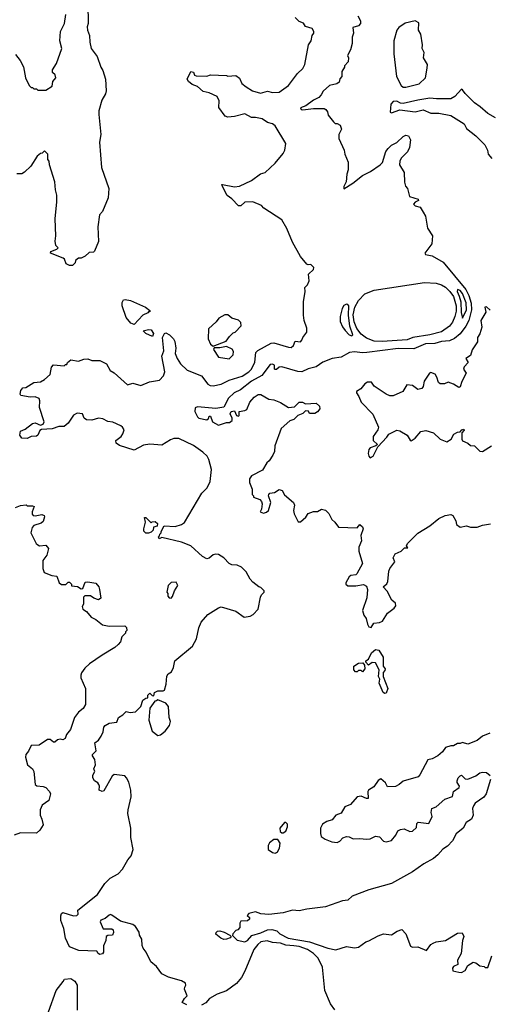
# Model space of a CAD drawing. Extents: x 2239805 to 2396427, y 665731 to 772158.
# Tile 10 of 256: x 2276228 to 2279779, y 673441 to 680905. Entities that reach past the tile are written whole.
import ezdxf

# ---------------------------------------------------------------- set-up
doc = ezdxf.new("R2010")
doc.units = 0

msp = doc.modelspace()

# ---------------------------------------------------------------- linework, layer by layer
at = {"layer": '0CON05XD'}
for points in [[(2276743.8, 681025), (2276746, 680875), (2276739.3, 680850.7), (2276741.2, 680825), (2276756.2, 680785), (2276758.8, 680735), (2276770, 680685), (2276816, 680625), (2276843.8, 680545), (2276858.8, 680518.8), (2276877.5, 680455), (2276883.8, 680365), (2276877.7, 680342.3), (2276850, 680295), (2276827, 680213), (2276826.7, 680185), (2276842.5, 680035), (2276833.3, 679975), (2276846.7, 679785), (2276902.5, 679625), (2276897.5, 679555), (2276855, 679450), (2276832.5, 679425), (2276820, 679335), (2276826.1, 679223.9), (2276795, 679150), (2276787, 679143), (2276755, 679140), (2276725, 679112.5), (2276695, 679097.5), (2276673, 679097), (2276651.7, 679078.3), (2276648.3, 679061.7), (2276628.3, 679041.7), (2276605, 679040), (2276580, 679055), (2276568.3, 679088.3), (2276557, 679097), (2276462.5, 679135), (2276465, 679147.5), (2276510, 679165), (2276520, 679175), (2276503, 679193), (2276497.5, 679225), (2276502.5, 679265), (2276497.5, 679395), (2276510, 679525), (2276510, 679575), (2276500, 679615), (2276493.3, 679675), (2276453.3, 679805), (2276451.7, 679831.7), (2276440, 679845), (2276440, 679885), (2276415, 679910), (2276398.3, 679891.7), (2276385, 679890), (2276360.7, 679869.3), (2276312.5, 679795), (2276265, 679747.5), (2276243, 679737), (2276207, 679737)], [(2276195, 680640), (2276232.5, 680595), (2276257, 680547), (2276272.5, 680465), (2276300, 680405), (2276315, 680390), (2276325, 680390), (2276335, 680380), (2276355, 680380), (2276365, 680370), (2276425, 680370), (2276475, 680400), (2276480, 680435), (2276502.5, 680465), (2276495.8, 680485.8), (2276476.7, 680505), (2276476.7, 680525), (2276507.7, 680572.3), (2276546, 680685), (2276531.2, 680745), (2276537.5, 680815), (2276566.7, 680875), (2276577, 680943)], [(2278790, 680935), (2278810, 680895), (2278810, 680875), (2278795, 680857.5), (2278752.5, 680845), (2278756.7, 680803.3), (2278748.3, 680771.7), (2278746.4, 680723.6), (2278734.1, 680675.9), (2278713, 680633), (2278720, 680615), (2278717.5, 680585), (2278690, 680555), (2278690, 680545), (2278668.3, 680511.7), (2278670, 680475), (2278653, 680457), (2278648.3, 680431.7), (2278631.7, 680418.3), (2278575, 680406.7), (2278527.3, 680362.7), (2278513.8, 680335), (2278494.3, 680315.7), (2278454.5, 680295.5), (2278397.5, 680252.5), (2278355, 680236.7), (2278360, 680225), (2278375, 680221.2), (2278455, 680232), (2278535, 680232.5), (2278547.5, 680225), (2278560, 680205), (2278565, 680180), (2278605, 680130), (2278618.3, 680118.3), (2278635, 680117.5), (2278657.5, 680105), (2278666.7, 680075), (2278647.5, 680035), (2278647.5, 680005), (2278687.5, 679915), (2278692.5, 679885), (2278717.5, 679825), (2278716.4, 679766.4), (2278706.4, 679733.6), (2278703.3, 679675), (2278685, 679640), (2278685, 679622.5), (2278753.6, 679666.4), (2278825, 679722.5), (2278887, 679753), (2278960, 679805), (2278977, 679823), (2279002.5, 679905), (2279020.7, 679929.3), (2279045, 679952.5), (2279085, 679972.5), (2279135, 680020), (2279155, 680028.8), (2279173.8, 680023.8), (2279190, 679995), (2279182.5, 679935), (2279166.1, 679903.9), (2279120, 679855), (2279108.3, 679831.7), (2279107.5, 679805), (2279142.5, 679745), (2279143.6, 679673.6), (2279153, 679643), (2279167.5, 679625), (2279182.5, 679565), (2279247.5, 679545), (2279250, 679535), (2279225, 679522.5), (2279212.5, 679505), (2279225, 679493.3), (2279263, 679483), (2279286.7, 679446.7), (2279302.5, 679415), (2279317.5, 679325), (2279357.5, 679265), (2279352.5, 679205), (2279297.5, 679135), (2279304.1, 679124.1), (2279355, 679113.8), (2279436.4, 679066.4), (2279608.7, 678858.7), (2279632.6, 678812.6), (2279650, 678755), (2279651.3, 678705), (2279631.9, 678625), (2279609.4, 678580.6), (2279565.9, 678524.1), (2279522.5, 678487.5), (2279485, 678470.7), (2279425, 678464.7), (2279375, 678451.1), (2279303.1, 678446.9), (2279215, 678410), (2279095, 678412.5), (2278857.9, 678382.1), (2278825, 678378), (2278765, 678386.7), (2278728.3, 678381.7), (2278665, 678347.5), (2278595, 678336.2), (2278525, 678308.1), (2278475, 678271.9), (2278415, 678258.5), (2278365.8, 678234.2), (2278335, 678238), (2278215, 678273.8), (2278195, 678270), (2278175, 678252.5), (2278165, 678252.5), (2278160, 678255), (2278160, 678285), (2278145, 678293.3), (2278125, 678290), (2278063.5, 678206.5), (2277985.7, 678165), (2277901.8, 678098.2), (2277853, 678077), (2277811.2, 678035), (2277775, 677967.5), (2277715, 677956.7), (2277575, 677970), (2277557, 677963), (2277556.2, 677935), (2277574.2, 677895), (2277585, 677884.2), (2277645, 677872.5), (2277658, 677882), (2277665, 677900), (2277675, 677900), (2277689.2, 677855), (2277735, 677831.8), (2277795, 677852.2)], [(2277454, 676944), (2277305, 676980), (2277285, 676970), (2277280, 676985), (2277288.3, 676991.7), (2277290, 677005), (2277300, 677015), (2277300, 677025), (2277323, 677067), (2277405, 677062), (2277455, 677076.7), (2277475.9, 677094.1), (2277607.5, 677315), (2277647.5, 677355), (2277672.5, 677405), (2277682.5, 677495), (2277661.7, 677571.7), (2277647.5, 677595), (2277616.1, 677626.1), (2277545, 677676.7), (2277435, 677730), (2277395, 677728.8), (2277370.5, 677719.5), (2277305, 677680), (2277215, 677687.5), (2277165, 677678.8), (2277095, 677642.5), (2276985, 677677.5), (2276960, 677695), (2276957.5, 677715), (2276997.5, 677745), (2277010, 677765), (2277020, 677795), (2277007.5, 677815), (2276995, 677826.2), (2276935, 677853.8), (2276895, 677858.8), (2276858.8, 677878.8), (2276825, 677883.8), (2276775, 677869.2), (2276735, 677871.2), (2276716.7, 677885), (2276705, 677917.5), (2276663, 677923), (2276635, 677906.7), (2276596.2, 677845), (2276565, 677820), (2276525, 677821.2), (2276475, 677803.8), (2276393, 677797), (2276380.7, 677789.3), (2276366.2, 677755), (2276355, 677746.7), (2276315, 677743.8), (2276285, 677730), (2276245, 677732), (2276228.8, 677755), (2276233.6, 677786.4), (2276268.8, 677801.2), (2276325, 677844), (2276345, 677847.5), (2276385, 677830), (2276405, 677837.5), (2276413.3, 677855), (2276376.7, 677965), (2276381.2, 678015), (2276374.2, 678034.2), (2276345, 678045.8), (2276307.5, 678042.5), (2276237.5, 678055), (2276232.5, 678065), (2276237, 678093), (2276252.5, 678115), (2276275, 678117.5), (2276335, 678154), (2276385, 678160), (2276415, 678176), (2276458, 678215), (2276469.5, 678270.5), (2276485, 678287.5), (2276565, 678280), (2276575, 678290), (2276585, 678290), (2276590, 678305), (2276615, 678326.2), (2276674.1, 678315.9), (2276715, 678332), (2276743.9, 678333.9), (2276775, 678320), (2276835, 678320), (2276885.6, 678295.6), (2276913.8, 678245), (2276945, 678228.8), (2277045, 678137.5), (2277085, 678148), (2277145, 678131.9), (2277211.1, 678158.9), (2277287.7, 678172.3), (2277318.8, 678205), (2277328.8, 678235), (2277305.6, 678355), (2277320.8, 678395), (2277310.5, 678495), (2277325, 678526.7), (2277335, 678531.2), (2277363.3, 678515), (2277392.5, 678485), (2277402.5, 678465), (2277411.2, 678415), (2277406.7, 678375), (2277421.2, 678335), (2277446.2, 678295), (2277498.1, 678248.1), (2277605, 678204.4), (2277655, 678142.5), (2277671.3, 678131.3), (2277695, 678130), (2277755, 678142.9), (2277815, 678171.9), (2277915, 678202.7), (2277965, 678234.4), (2277984.5, 678255.5), (2278011.1, 678308.9), (2278018.5, 678381.5), (2278033.1, 678396.9), (2278135, 678451.4), (2278155, 678455.7), (2278265, 678421.1), (2278285, 678420.6), (2278304, 678435), (2278315, 678467.5), (2278355, 678462.5), (2278366.7, 678475), (2278373.9, 678496.1), (2278403, 678537), (2278403.3, 678565), (2278383.8, 678625), (2278378.8, 678665), (2278380, 678765), (2278392.5, 678845), (2278390, 678875), (2278410, 678895), (2278422.5, 678925), (2278417.5, 678975), (2278455, 679010), (2278457.5, 679025), (2278435, 679050), (2278415, 679047.5), (2278405, 679052.5), (2278355, 679110), (2278295, 679217.5), (2278251.7, 679321.7), (2278215, 679387.5), (2278077.5, 679475), (2278060, 679495), (2277995, 679523.3), (2277935, 679522.5), (2277905, 679492.5), (2277885, 679493.8), (2277835.9, 679545.9), (2277800.8, 679570.8), (2277762.5, 679645), (2277760, 679655), (2277765, 679656.2), (2277855, 679638.8), (2277895, 679643.8), (2277985, 679686.7), (2278052.5, 679735), (2278087.5, 679745), (2278165, 679818), (2278225, 679891.2), (2278237.1, 679915), (2278244.2, 679965), (2278165, 680100), (2278145, 680115.8), (2278105, 680126), (2278065, 680152), (2278015, 680164.2), (2277984.4, 680164.4), (2277935, 680190), (2277855, 680170), (2277805, 680166.7), (2277785, 680172.5), (2277738.3, 680238.3), (2277740.7, 680290.7), (2277725, 680322.5), (2277665, 680350), (2277619.3, 680359.3), (2277575, 680397.5), (2277535, 680412.5), (2277507, 680437), (2277497.5, 680455), (2277525, 680512.5), (2277545, 680507.5), (2277553.3, 680483.3), (2277565, 680480), (2277645, 680477.5), (2277675, 680486.7), (2277795, 680482.5), (2277805, 680477.5), (2277865, 680482.5), (2277895, 680462.5), (2277910.9, 680420.9), (2277943.3, 680395), (2277992.5, 680365), (2278053.6, 680346.4), (2278105, 680363.8), (2278145, 680351.9), (2278195, 680355.7), (2278264.2, 680405.8), (2278333.2, 680496.8), (2278373.8, 680535), (2278388, 680565), (2278416.1, 680713.9), (2278436.7, 680745), (2278443.3, 680785), (2278457, 680803), (2278457.5, 680815), (2278445, 680837.5), (2278393, 680853), (2278379.3, 680879.3), (2278345, 680890), (2278315, 680920)], [(2279155, 680394.2), (2279255, 680417.5), (2279303.3, 680465), (2279317, 680537), (2279317.5, 680565), (2279287.5, 680615), (2279292.5, 680655), (2279277.5, 680685), (2279280, 680715), (2279267.5, 680795), (2279250, 680825), (2279251.7, 680881.7), (2279225, 680896.7), (2279150.5, 680879.5), (2279102.5, 680845), (2279086.7, 680825), (2279063.8, 680745), (2279064.2, 680645), (2279083.8, 680475), (2279118.8, 680405), (2279135, 680394.2), (2279155, 680394.2)], [(2279835, 680161.1), (2279775, 680192.9), (2279717.5, 680245), (2279675, 680274.4), (2279603.8, 680345), (2279585, 680372.5), (2279575, 680376.7), (2279525, 680322), (2279495, 680305.8), (2279386.6, 680303.4), (2279335, 680310), (2279245.7, 680295.7), (2279135, 680269.4), (2279115, 680272), (2279085, 680287.5), (2279057.5, 680285), (2279041.2, 680265), (2279035, 680202.5), (2279045, 680197.5), (2279108.3, 680221.7), (2279225, 680206.9), (2279285, 680220.8), (2279345, 680196.7), (2279405, 680196.2), (2279495, 680178.2), (2279596, 680115), (2279615, 680080), (2279683.8, 680025), (2279753.3, 679955), (2279773.3, 679915), (2279777.5, 679885), (2279805, 679852.5)], [(2278975, 678463.9), (2278915, 678467.5), (2278855, 678490.8), (2278815, 678520.8), (2278782.7, 678562.7), (2278761.7, 678615), (2278756.3, 678666.3), (2278768.3, 678725), (2278795, 678776.9), (2278844.8, 678825.2), (2278914.7, 678855.3), (2279295, 678912), (2279385, 678907.9), (2279425, 678894.2), (2279455, 678875.8), (2279487.9, 678845), (2279515, 678805.4), (2279535.9, 678735), (2279535.2, 678695), (2279526, 678654), (2279507.3, 678612.7), (2279485, 678582.5), (2279425, 678538), (2279335, 678514.6), (2279206.7, 678495), (2279165, 678478.1), (2278975, 678463.9)], [(2279585, 678642.5), (2279614.5, 678705), (2279612.8, 678757.2), (2279585, 678828.6), (2279565, 678852.9), (2279545, 678860), (2279543.5, 678845), (2279559.8, 678809.8), (2279570.3, 678765), (2279574.7, 678684.7), (2279585, 678642.5)], [(2277095, 678593.8), (2277070, 678605), (2277035, 678646.7), (2277003.3, 678735), (2277005, 678760), (2277015, 678780), (2277026.7, 678783.3), (2277066.7, 678775), (2277182.5, 678725), (2277215, 678700), (2277215, 678690), (2277205, 678690), (2277198.3, 678681.7), (2277160, 678665), (2277095, 678593.8)], [(2278745, 678507.5), (2278752.5, 678515), (2278731.2, 678581.2), (2278718.8, 678665), (2278722, 678735), (2278716, 678746), (2278705, 678748.8), (2278685, 678738), (2278671.1, 678715), (2278655.6, 678655), (2278657.6, 678617.6), (2278675, 678576.2), (2278695, 678547.5), (2278725, 678516), (2278745, 678507.5)], [(2279793, 678703), (2279765, 678727.5), (2279754.1, 678725.9), (2279761.7, 678688.3), (2279722, 678625), (2279730, 678575), (2279716.4, 678523.6), (2279697.5, 678495), (2279696.4, 678463.6), (2279658.3, 678401.7), (2279645, 678360), (2279610, 678335), (2279627.5, 678305), (2279597, 678273), (2279592.5, 678255), (2279612.5, 678225), (2279578.3, 678161.7), (2279565, 678122.5), (2279555, 678117.5), (2279515, 678142.5), (2279475, 678157.5), (2279446.4, 678143.6), (2279415, 678143.8), (2279401.2, 678155), (2279390, 678195), (2279376.4, 678216.4), (2279345, 678230), (2279333.3, 678225), (2279292.5, 678165), (2279286.7, 678125), (2279275, 678110), (2279245, 678102.5), (2279205, 678132.5), (2279163, 678137), (2279132.5, 678085), (2279057.3, 678052.7), (2279033.9, 678053.9), (2279006.2, 678065), (2278915, 678127.5), (2278895, 678156), (2278865, 678158), (2278842.5, 678145), (2278813, 678107), (2278780, 678085), (2278780, 678075), (2278798.3, 678048.3), (2278816.2, 678005), (2278903.8, 677913.8), (2278946, 677815), (2278942, 677795), (2278906.1, 677743.9), (2278906.7, 677715), (2278940, 677685), (2278927, 677673), (2278885, 677660), (2278873.8, 677646.2), (2278868.8, 677615), (2278873.3, 677595), (2278883.9, 677583.9), (2278906.2, 677595), (2278942.5, 677667.5), (2279010.3, 677739.7), (2279025, 677763.3), (2279085, 677794.2), (2279109.1, 677789.1), (2279165, 677756.2), (2279187, 677717), (2279195, 677712.5), (2279225, 677732.5), (2279268.3, 677781.7), (2279305, 677790.6), (2279365, 677774), (2279414.6, 677724.6), (2279465, 677704), (2279496.7, 677725), (2279517, 677763), (2279545, 677777.5), (2279565, 677780), (2279580, 677795), (2279595, 677800), (2279597, 677793), (2279578.3, 677771.7), (2279580, 677725), (2279585, 677713.3), (2279624.1, 677694.1), (2279645, 677677.5), (2279675, 677673.3), (2279715, 677634), (2279735, 677630), (2279802.5, 677675)], [(2277695, 678430), (2277792.5, 678467.5), (2277817, 678503), (2277845, 678530), (2277860, 678535), (2277907.5, 678585), (2277905, 678610), (2277885, 678627.5), (2277835, 678642.5), (2277805, 678667.5), (2277783, 678667), (2277737, 678643), (2277716.4, 678613.6), (2277658.3, 678561.7), (2277656.2, 678485), (2277673.9, 678443.9), (2277695, 678430)], [(2277235, 678504), (2277183.3, 678525), (2277163.8, 678546.2), (2277205, 678556.7), (2277225, 678552.5), (2277241.2, 678525), (2277235, 678504)], [(2277815, 678333.8), (2277846, 678365), (2277848.3, 678388.3), (2277837.3, 678407.3), (2277795, 678426.7), (2277745, 678417.5), (2277701.7, 678418.3), (2277697.5, 678405), (2277735, 678347.5), (2277815, 678333.8)], [(2277795, 677852.2), (2277817.8, 677852.2), (2277838, 677865), (2277838.8, 677885), (2277823, 677917), (2277830, 677935), (2277855, 677940), (2277870, 677905), (2277885, 677900), (2277890, 677905), (2277890, 677935), (2277935, 677942), (2277949.7, 677950.3), (2277973.3, 678005), (2278005, 678043.3), (2278035, 678062.5), (2278055, 678062.5), (2278115, 678026.9), (2278155, 678022.2), (2278205, 678002.5), (2278265, 677965.8), (2278309.5, 677970.5), (2278345.7, 678005.7), (2278370, 678005), (2278395, 677992.5), (2278475, 677997.5), (2278500, 677975), (2278502.5, 677955), (2278485, 677932.5), (2278465, 677920), (2278425, 677920), (2278417, 677937), (2278395, 677940), (2278375, 677920), (2278336.4, 677903.6), (2278305, 677873.3), (2278275, 677863.8), (2278208.8, 677805), (2278162.5, 677675), (2278158.3, 677631.7), (2278147.3, 677602.7), (2278119.3, 677560.7), (2278100, 677545), (2278069.3, 677490.7), (2277985, 677447.5), (2277970, 677425), (2277970, 677395), (2277990, 677345), (2277990, 677305), (2278000, 677295), (2278000, 677285), (2278047, 677267), (2278061.7, 677251.7), (2278066.7, 677235), (2278060, 677195), (2278050, 677175), (2278075, 677163.3), (2278099.4, 677170.6), (2278112.5, 677185), (2278131.4, 677245), (2278113.3, 677295), (2278116.7, 677305), (2278124.3, 677315.7), (2278158.8, 677321.2), (2278195, 677343.3), (2278216.7, 677335), (2278233.6, 677303.6), (2278303.6, 677243.6), (2278310, 677225), (2278303.3, 677185), (2278308.3, 677158.3), (2278338.3, 677098.3), (2278355, 677097.5), (2278395.9, 677134.1), (2278415, 677160), (2278455, 677176.7), (2278485, 677177.5), (2278515, 677193.8), (2278546.1, 677186.1), (2278571.7, 677161.7), (2278593.3, 677115), (2278615, 677096.7), (2278645, 677056.7), (2278785, 677052.5), (2278805, 677077.5), (2278825, 677060), (2278830, 677045), (2278812.5, 676995), (2278817.5, 676955), (2278797.5, 676905), (2278797.5, 676875), (2278827, 676783), (2278782.5, 676705), (2278775, 676697.5), (2278738.3, 676691.7), (2278725, 676680), (2278700, 676635), (2278700, 676625), (2278713.8, 676613.8), (2278775, 676612.5), (2278833, 676623), (2278855, 676610), (2278863.3, 676585), (2278858.3, 676521.7), (2278826.7, 676425), (2278835, 676390), (2278853.3, 676365), (2278863.6, 676323.6), (2278875, 676302.5), (2278891.7, 676298.3), (2278911.2, 676328.8), (2278955, 676334.2), (2278976.7, 676345), (2279016.2, 676405), (2279065.9, 676444.1), (2279077.7, 676462.3), (2279075, 676482.5), (2279047.5, 676505), (2279013.6, 676573.6), (2278982.5, 676605), (2279011.2, 676628.8), (2279018.8, 676645), (2279026.7, 676725), (2279032.5, 676745), (2279070, 676795), (2279057.5, 676825), (2279073.9, 676856.1), (2279120, 676875), (2279145, 676900), (2279168.3, 676901.7), (2279160, 676915), (2279167.5, 676935), (2279245, 677012.5), (2279335, 677067.5), (2279405, 677122.5), (2279453.6, 677146.4), (2279495, 677152.5), (2279510, 677145), (2279532.5, 677105), (2279537.5, 677077.5), (2279565, 677058.8), (2279615, 677066.7), (2279645, 677057.5), (2279695, 677057.5), (2279736.2, 677073.8), (2279795, 677084)], [(2276195, 677207.5), (2276235, 677222.5), (2276277.5, 677227.5), (2276285, 677220), (2276325, 677220), (2276337.5, 677215), (2276323, 677173), (2276322.5, 677155), (2276330, 677145), (2276345, 677142.5), (2276395, 677153.3), (2276412.5, 677145), (2276416, 677135), (2276405, 677100), (2276391.7, 677088.3), (2276335, 677070), (2276322.5, 677055), (2276313.3, 677015), (2276353.9, 676933.9), (2276365, 676922.5), (2276377, 676917), (2276425, 676920), (2276447, 676897), (2276432.5, 676845), (2276402.5, 676805), (2276403.3, 676745), (2276413.6, 676713.6), (2276470.7, 676690.7), (2276510, 676685), (2276527.5, 676635), (2276545, 676622.5), (2276577.5, 676622.5), (2276595, 676640), (2276605, 676640), (2276620, 676625), (2276621.7, 676611.7), (2276665, 676607.5), (2276695, 676590), (2276707, 676593), (2276725, 676640), (2276745, 676642.5), (2276805, 676632.5), (2276826.7, 676605), (2276833.3, 676585), (2276841.7, 676518.3), (2276825, 676507.5), (2276789.3, 676519.3), (2276765, 676537.5), (2276721.7, 676538.3), (2276712.5, 676527.5), (2276712.5, 676475), (2276702.5, 676455), (2276707.5, 676435), (2276735, 676417.5), (2276770, 676375), (2276805, 676357.5), (2276855, 676317.5), (2276905, 676307.5), (2277025, 676310), (2277038.3, 676298.3), (2277040, 676275), (2277030, 676265), (2277030, 676255), (2277003, 676227), (2276991.7, 676188.3), (2276975, 676167.5), (2276950, 676145), (2276851.7, 676088.3), (2276758, 676022), (2276721.2, 675988.8), (2276695.8, 675954.2), (2276690, 675935), (2276691.2, 675915), (2276726.7, 675835), (2276727, 675713), (2276707.7, 675682.3), (2276674.3, 675655.7), (2276644.3, 675615.7), (2276612, 675525), (2276582, 675485), (2276573.6, 675456.4), (2276555, 675446.7), (2276535, 675451.2), (2276515, 675446.7), (2276495, 675427.5), (2276485, 675427.5), (2276458.8, 675448.8), (2276437.7, 675447.7), (2276375, 675404), (2276315, 675402.5), (2276295, 675360), (2276273.3, 675335), (2276271.2, 675315), (2276286.2, 675255), (2276323.8, 675225), (2276335.8, 675205.8), (2276345.9, 675105.9), (2276357.7, 675097.7), (2276405, 675092), (2276425, 675083.8), (2276452.5, 675055), (2276462.5, 675035), (2276448.8, 674985), (2276399.1, 674950.9), (2276382.5, 674915), (2276382, 674875), (2276396, 674845), (2276405, 674800), (2276380.3, 674759.7), (2276355, 674738), (2276235, 674740), (2276186.4, 674723.6)], [(2277205, 677012.5), (2277183, 677013), (2277168.3, 677028.3), (2277167.5, 677045), (2277182.5, 677095), (2277175, 677130), (2277185, 677130), (2277225, 677090), (2277233, 677097), (2277255, 677100), (2277272.5, 677085), (2277270, 677065), (2277241.7, 677058.3), (2277240, 677035), (2277225, 677020), (2277205, 677012.5)], [(2277495, 673437.5), (2277460, 673455), (2277477.5, 673485), (2277497.5, 673505), (2277477.5, 673555), (2277478.3, 673571.7), (2277487.5, 673585), (2277485, 673600), (2277455, 673617.5), (2277355, 673646), (2277305, 673672), (2277265, 673726.7), (2277221.7, 673761.7), (2277185.9, 673835.9), (2277163.3, 673865), (2277156.2, 673886.2), (2277154.2, 673934.2), (2277136, 673965), (2277133, 673987), (2277105, 674030), (2277085, 674046), (2276991.1, 674071.1), (2276925, 674117.5), (2276915, 674120.8), (2276905, 674115.8), (2276875, 674090.8), (2276842.5, 674077.5), (2276836.7, 674065), (2276861.7, 674011.7), (2276925, 674012.5), (2276936.1, 674006.1), (2276940, 673985), (2276930, 673965), (2276897, 673963), (2276882.5, 673955), (2276880, 673925), (2276863.8, 673885), (2276863.8, 673835), (2276855, 673823.8), (2276835, 673818.8), (2276822.5, 673825), (2276812.5, 673842.5), (2276675, 673847.5), (2276605, 673876), (2276575, 673942), (2276562.5, 674015), (2276538.4, 674075), (2276538.4, 674111.6), (2276545, 674130), (2276554, 674136), (2276635, 674111.4), (2276660, 674115), (2276670, 674125), (2276667.5, 674155), (2276817, 674273), (2276873, 674357), (2276914.2, 674395.8), (2276975, 674430), (2277007.5, 674465), (2277047.5, 674535), (2277073.3, 674565), (2277088.8, 674615), (2277070, 674705), (2277071.2, 674775), (2277047.7, 674887.7), (2277049.2, 674915), (2277073.9, 675013.9), (2277070, 675065), (2277053.8, 675125), (2277038.3, 675158.3), (2277025, 675172.5), (2276945, 675182.5), (2276929.3, 675170.7), (2276865, 675060), (2276853.3, 675053.3), (2276830, 675065), (2276832.5, 675095), (2276827, 675107), (2276819.3, 675119.3), (2276793.6, 675133.6), (2276783, 675157), (2276783, 675177), (2276797.5, 675205), (2276790, 675225), (2276803.3, 675255), (2276797, 675297), (2276780, 675325), (2276780, 675335), (2276807.5, 675362.5), (2276797, 675423), (2276825.9, 675444.1), (2276845.7, 675474.3), (2276861.2, 675505), (2276865, 675542.5), (2276876.2, 675555), (2276905, 675572), (2276965, 675580), (2276977.5, 675615), (2277010, 675635), (2277035, 675660), (2277065, 675652.5), (2277105, 675657.5), (2277145, 675697.5), (2277160, 675745), (2277185, 675762.5), (2277200, 675765), (2277200, 675785), (2277215, 675800), (2277231.7, 675781.7), (2277245, 675780), (2277250, 675805), (2277274.1, 675815.9), (2277315, 675816.2), (2277325, 675822.5), (2277337.3, 675867.3), (2277343, 675927), (2277354, 675946), (2277378.3, 675961.7), (2277393.8, 675995), (2277403.3, 676045), (2277536.7, 676155), (2277568.8, 676211.2), (2277586.2, 676295), (2277602.3, 676337.7), (2277652.5, 676395), (2277733.9, 676446.1), (2277755, 676452.5), (2277865, 676420), (2277930, 676375), (2277975, 676382.5), (2277996.2, 676395), (2278036.2, 676435), (2278053, 676527), (2278060, 676545), (2278080, 676565), (2278080, 676575), (2278055, 676600), (2278040, 676605), (2277995, 676640), (2277973.9, 676663.9), (2277945, 676720), (2277910, 676755), (2277875, 676770), (2277835, 676772.5), (2277815, 676782.5), (2277775.9, 676825.9), (2277735, 676850), (2277715, 676853.3), (2277695, 676846.7), (2277665, 676822.5), (2277645, 676817.5), (2277612.5, 676835), (2277525.8, 676915.8), (2277454, 676944)], [(2277375, 676520), (2277387, 676533), (2277400, 676575), (2277427.5, 676615), (2277415, 676640), (2277375, 676637.5), (2277352.5, 676615), (2277342.5, 676565), (2277350, 676555), (2277350, 676535), (2277361.7, 676521.7), (2277375, 676520)], [(2278995, 675797.5), (2278982.5, 675805), (2278952.5, 675875), (2278957.5, 675905), (2278947.5, 675925), (2278952.5, 675975), (2278925, 676030), (2278898.3, 676031.7), (2278872.5, 676012.5), (2278850, 676035), (2278850, 676045), (2278872.5, 676057.5), (2278894.2, 676105.8), (2278925, 676130), (2278948.8, 676125), (2278981.7, 676071.7), (2278983.6, 676003.6), (2278997.5, 675985), (2278995, 675970), (2278983, 675957), (2278982.5, 675925), (2279016.7, 675835), (2279005, 675800), (2278995, 675797.5)], [(2278825, 675960), (2278815, 675970), (2278795, 675970), (2278785, 675960), (2278771.7, 675961.7), (2278760, 675975), (2278760, 676005), (2278795, 676027.5), (2278828.3, 676028.3), (2278841.7, 676011.7), (2278842.5, 675985), (2278825, 675960)], [(2277275, 675477.5), (2277295, 675482.5), (2277329.5, 675510.5), (2277363.3, 675555), (2277370, 675585), (2277360, 675615), (2277355, 675697.5), (2277335, 675722.5), (2277275, 675750), (2277265, 675740), (2277251.7, 675738.3), (2277213.3, 675685), (2277206.7, 675595), (2277231.7, 675511.7), (2277275, 675477.5)], [(2279790, 675495), (2279735, 675472.5), (2279695, 675440), (2279625, 675412.5), (2279583.9, 675426.1), (2279565, 675417.5), (2279545, 675417.5), (2279515, 675400), (2279495, 675400), (2279455, 675386.7), (2279432.5, 675355), (2279396.1, 675323.9), (2279355, 675302.5), (2279320, 675295), (2279260.7, 675179.3), (2279247.5, 675165), (2279135, 675132.5), (2279105, 675107.5), (2279075, 675092.5), (2279015, 675090), (2278999.3, 675119.3), (2278965, 675150), (2278945, 675137.5), (2278911.7, 675088.3), (2278872.5, 675065), (2278867.5, 675055), (2278868.3, 675001.7), (2278855, 675000), (2278815, 675018.8), (2278785, 675013.3), (2278733.9, 674956.1), (2278692.3, 674937.7), (2278665, 674888.8), (2278625, 674873.3), (2278595, 674840), (2278555, 674826), (2278523.3, 674805), (2278507.5, 674775), (2278507.5, 674735), (2278513.8, 674713.8), (2278543, 674693), (2278593, 674673), (2278635, 674667.5), (2278655, 674677.5), (2278677.7, 674702.3), (2278705, 674713.3), (2278725, 674710), (2278755, 674694), (2278805, 674698.8), (2278855, 674692), (2278885, 674696.2), (2278925, 674716.2), (2278955, 674711.2), (2278986.2, 674676.2), (2279005, 674673.3), (2279045, 674682.5), (2279078.3, 674721.7), (2279093.6, 674756.4), (2279113.6, 674766.4), (2279140.7, 674770.7), (2279185, 674750), (2279206.1, 674753.9), (2279235, 674780), (2279238.3, 674811.7), (2279248.3, 674821.7), (2279328.3, 674811.7), (2279353.3, 674865), (2279346.7, 674895), (2279352.5, 674925), (2279385, 674937.5), (2279450, 674995), (2279507.5, 675015), (2279516.4, 675053.6), (2279557.5, 675085), (2279560, 675095), (2279543, 675123), (2279542.5, 675135), (2279551.7, 675158.3), (2279565, 675172.5), (2279575, 675177.5), (2279605, 675150), (2279625, 675146.7), (2279685, 675172.5), (2279714.1, 675195.9), (2279735, 675200), (2279765, 675197.5), (2279792.5, 675175)], [(2279796.7, 675145), (2279763.8, 675035), (2279745, 675010), (2279680, 674965), (2279666.7, 674945), (2279660, 674925), (2279663.8, 674875), (2279653.3, 674845), (2279610.7, 674819.3), (2279590, 674775), (2279535, 674732.5), (2279509.3, 674680.7), (2279469.5, 674640.5), (2279435, 674616.7), (2279395.9, 674574.1), (2279363.6, 674546.4), (2279290, 674505), (2279203.9, 674446.1), (2279045, 674356.7), (2278872.7, 674307.3), (2278748.8, 674261.2), (2278715, 674230), (2278674.2, 674225.8), (2278545, 674178.6), (2278405, 674162.9), (2278345, 674149.4), (2278295, 674154.2), (2278225, 674134.2), (2278115, 674121.2), (2278055, 674126.7), (2278015, 674142.5), (2277965, 674130), (2277952.5, 674115), (2277968.3, 674098.3), (2277970, 674085), (2277955, 674072.5), (2277905, 674070), (2277897.5, 674055), (2277897, 674023), (2277880, 674005), (2277865, 674000), (2277843.3, 673975), (2277841.7, 673961.7), (2277875, 673927.5), (2277935, 673914), (2277953.3, 673925), (2277988.1, 673961.9), (2278055, 673981.5), (2278105, 674004.4), (2278137.9, 674007.9), (2278176.9, 673996.9), (2278200, 673975), (2278262.8, 673942.8), (2278425, 673915.4), (2278564, 673866), (2278625, 673854.3), (2278705, 673880), (2278765, 673869.2), (2278795, 673874.3), (2278850, 673915), (2278875, 673921.1), (2278945, 673959.2), (2278985.9, 673974.1), (2279045, 673966.2), (2279087.5, 673995), (2279125, 674006.7), (2279153.8, 673975), (2279190.5, 673880.5), (2279203.8, 673873.8), (2279245, 673876.7), (2279311.7, 673848.3), (2279345, 673893.3), (2279362.5, 673905), (2279385, 673914.2), (2279455.8, 673924.2), (2279545, 673980), (2279581.7, 673981.7), (2279593.3, 673955), (2279583.3, 673925), (2279573.8, 673825), (2279546.7, 673775), (2279548.3, 673741.7), (2279515, 673727.5), (2279507.5, 673715), (2279510, 673695), (2279555, 673683.3), (2279577, 673683), (2279605, 673697.5), (2279624.1, 673735.9), (2279665, 673760), (2279685.9, 673755.9), (2279715, 673732.5), (2279747, 673727), (2279755, 673720), (2279775, 673720), (2279805, 673807.5)], [(2278225, 674740), (2278246.1, 674753.9), (2278256.7, 674785), (2278257, 674807), (2278245, 674820), (2278235, 674820), (2278200, 674775), (2278201.7, 674751.7), (2278215, 674740), (2278225, 674740)], [(2278165, 674587.5), (2278175, 674592.5), (2278183, 674597), (2278197.5, 674625), (2278201.7, 674661.7), (2278185, 674690), (2278155, 674690), (2278120, 674665), (2278110, 674645), (2278110, 674615), (2278145, 674592.5), (2278165, 674587.5)], [(2277775, 673932), (2277752.7, 673942.7), (2277715, 673972.5), (2277716.7, 673985), (2277727.5, 673995), (2277745, 673998), (2277778.1, 673988.1), (2277820, 673965), (2277830, 673955), (2277822.5, 673945), (2277795, 673933.8), (2277775, 673932)], [(2278615, 673400), (2278582.5, 673445), (2278541.2, 673545), (2278522.7, 673722.7), (2278489.8, 673789.8), (2278454.7, 673824.7), (2278410, 673855), (2278345, 673879.3), (2278305, 673883.5), (2278245, 673889.4), (2278205, 673904.6), (2278145, 673909.5), (2278102.6, 673922.6), (2278055, 673913.5), (2278032.2, 673895), (2278003.1, 673855), (2277935, 673692.5), (2277908.8, 673645), (2277871.2, 673598.8), (2277795, 673543.8), (2277725, 673516.7), (2277666.4, 673483.6), (2277639.3, 673450.7), (2277607, 673433)], [(2276445.9, 673384.1), (2276503.3, 673545), (2276556.7, 673613.3), (2276568.3, 673631.7), (2276615, 673637.5), (2276646.4, 673616.4), (2276662.5, 673585), (2276663.8, 673395)]]:
    msp.add_lwpolyline(points, dxfattribs=at)

doc.saveas('drawing.dxf')
